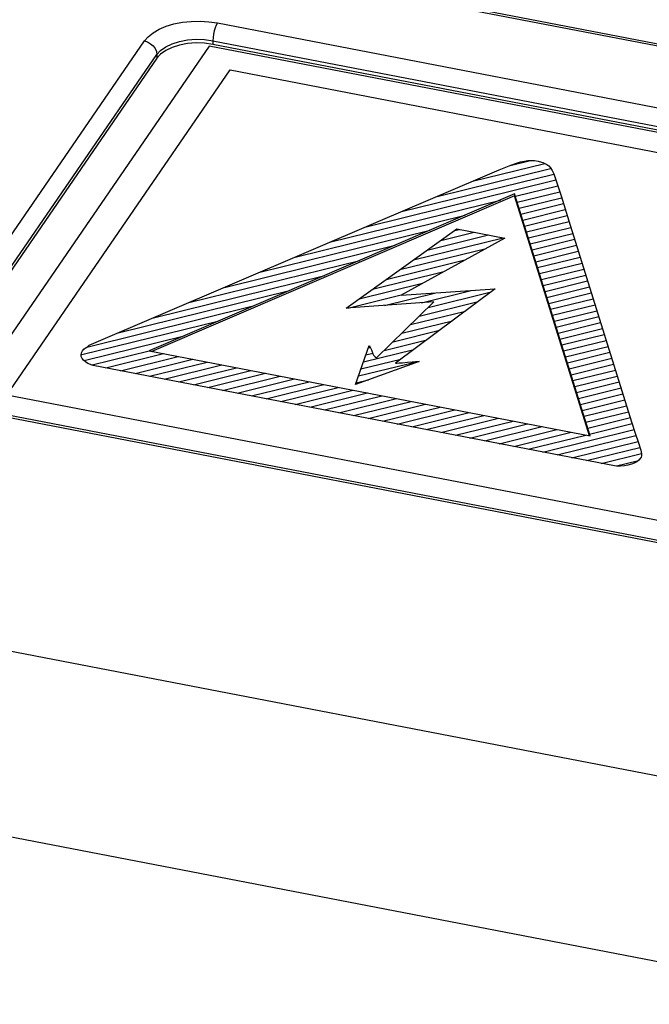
# Model space of a CAD drawing. Extents: x -841 to -216, y -127 to 601.
# Tile 140 of 201: x -357 to -343, y 499 to 522. Entities that reach past the tile are written whole.
import ezdxf

# ---------------------------------------------------------------- set-up
doc = ezdxf.new("R2010")
doc.units = 0
doc.header["$LTSCALE"] = 23.1
doc.layers.add('HEATSINK_AM_0', color=7, linetype='CONTINUOUS')

msp = doc.modelspace()

# ---------------------------------------------------------------- linework, layer by layer
at = {"layer": 'HEATSINK_AM_0', "color": 7}
for p, q in [((-281.744, 509.611), (-357.124, 524.149)), ((-282.103, 509.731), (-356.651, 524.109)), ((-352.705, 521.892), (-287.866, 509.387)), ((-359.502, 514.011), (-354.372, 521.481)), ((-352.808, 521.488), (-352.808, 521.404)), ((-352.808, 521.488), (-287.969, 508.983)), ((-352.893, 521.364), (-358.537, 513.148)), ((-287.585, 508.768), (-352.893, 521.364)), ((-287.969, 508.898), (-352.808, 521.404)), ((-359.22, 513.702), (-354.09, 521.172)), ((-354.09, 521.087), (-359.22, 513.618)), ((-354.09, 521.172), (-354.09, 521.087)), ((-357.513, 513.4), (-352.417, 520.82)), ((-352.417, 520.82), (-337.595, 517.961)), ((-346.028, 518.637), (-345.561, 518.752)), ((-345.903, 518.686), (-345.792, 518.72)), ((-345.792, 518.72), (-345.702, 518.741)), ((-345.702, 518.741), (-345.624, 518.751)), ((-345.624, 518.751), (-345.586, 518.754)), ((-345.586, 518.754), (-345.548, 518.754)), ((-345.548, 518.754), (-345.473, 518.749)), ((-345.473, 518.749), (-345.391, 518.737)), ((-345.391, 518.737), (-345.314, 518.718)), ((-345.314, 518.718), (-345.28, 518.707)), ((-347.694, 517.932), (-345.108, 518.572)), ((-346.886, 518.278), (-345.237, 518.686)), ((-346.76, 518.332), (-346.278, 518.539)), ((-346.278, 518.539), (-346.052, 518.631)), ((-346.052, 518.631), (-345.903, 518.686)), ((-345.28, 518.707), (-345.248, 518.694)), ((-345.248, 518.694), (-345.193, 518.665)), ((-345.193, 518.665), (-345.145, 518.629)), ((-345.145, 518.629), (-345.103, 518.584)), ((-345.103, 518.584), (-345.065, 518.526)), ((-345.065, 518.526), (-345.029, 518.449)), ((-349.312, 517.24), (-344.987, 518.309)), ((-348.983, 517.381), (-346.76, 518.332)), ((-348.503, 517.586), (-345.033, 518.444)), ((-345.029, 518.449), (-344.989, 518.336)), ((-344.989, 518.336), (-344.927, 518.126)), ((-345.909, 517.935), (-344.941, 518.174)), ((-345.866, 517.799), (-344.897, 518.039)), ((-344.927, 518.126), (-344.866, 517.944)), ((-345.926, 517.99), (-354.268, 514.408)), ((-345.926, 517.947), (-354.2, 514.395)), ((-350.121, 516.894), (-346.249, 517.851)), ((-345.926, 517.99), (-345.926, 517.947)), ((-344.201, 512.466), (-345.926, 517.99)), ((-344.215, 512.469), (-345.926, 517.947)), ((-345.824, 517.664), (-344.853, 517.904)), ((-344.866, 517.944), (-344.688, 517.373)), ((-345.781, 517.528), (-344.811, 517.768)), ((-345.739, 517.392), (-344.769, 517.632)), ((-355.635, 514.535), (-348.983, 517.381)), ((-350.93, 516.548), (-347.051, 517.507)), ((-345.697, 517.257), (-344.727, 517.496)), ((-344.688, 517.373), (-343.256, 512.788)), ((-351.739, 516.202), (-347.853, 517.162)), ((-349.772, 515.379), (-347.244, 517.193)), ((-347.299, 517.153), (-347.185, 517.181)), ((-347.244, 517.193), (-346.148, 516.981)), ((-345.654, 517.121), (-344.684, 517.361)), ((-345.612, 516.985), (-344.642, 517.225)), ((-346.148, 516.981), (-348.517, 515.681)), ((-348.232, 516.484), (-346.188, 516.989)), ((-347.921, 516.707), (-346.52, 517.053)), ((-347.61, 516.93), (-346.852, 517.117)), ((-345.57, 516.85), (-344.6, 517.089)), ((-345.527, 516.714), (-344.557, 516.954)), ((-352.548, 515.856), (-348.654, 516.818)), ((-348.543, 516.261), (-346.574, 516.747)), ((-345.485, 516.578), (-344.515, 516.818)), ((-353.356, 515.51), (-349.456, 516.474)), ((-348.854, 516.038), (-347.059, 516.482)), ((-345.442, 516.442), (-344.472, 516.682)), ((-345.4, 516.307), (-344.43, 516.546)), ((-345.358, 516.171), (-344.388, 516.411)), ((-345.315, 516.035), (-344.345, 516.275)), ((-354.165, 515.164), (-350.258, 516.129)), ((-349.165, 515.815), (-347.543, 516.216)), ((-345.273, 515.9), (-344.303, 516.139)), ((-349.476, 515.592), (-348.028, 515.95)), ((-346.367, 515.822), (-348.641, 514.13)), ((-348.517, 515.681), (-346.367, 515.822)), ((-345.231, 515.764), (-344.261, 516.004)), ((-345.188, 515.628), (-344.218, 515.868)), ((-354.974, 514.818), (-351.06, 515.785)), ((-349.733, 515.382), (-348.512, 515.684)), ((-348.893, 515.444), (-347.72, 515.734)), ((-348.054, 515.505), (-346.915, 515.786)), ((-347.9, 515.397), (-346.46, 515.752)), ((-345.146, 515.492), (-344.176, 515.732)), ((-345.104, 515.357), (-344.133, 515.597)), ((-355.69, 514.495), (-351.862, 515.441)), ((-347.768, 515.526), (-349.772, 515.379)), ((-349.074, 514.247), (-347.768, 515.526)), ((-348.1, 515.201), (-346.755, 515.533)), ((-345.061, 515.221), (-344.091, 515.461)), ((-348.299, 515.006), (-347.049, 515.315)), ((-345.019, 515.085), (-344.049, 515.325)), ((-344.976, 514.95), (-344.006, 515.189)), ((-355.804, 514.321), (-352.664, 515.096)), ((-348.499, 514.81), (-347.343, 515.096)), ((-344.934, 514.814), (-343.964, 515.054)), ((-344.892, 514.678), (-343.922, 514.918)), ((-355.744, 514.189), (-353.466, 514.752)), ((-348.699, 514.615), (-347.637, 514.877)), ((-344.849, 514.543), (-343.879, 514.782)), ((-355.788, 514.406), (-355.753, 514.447)), ((-355.753, 514.447), (-355.719, 514.473)), ((-355.719, 514.473), (-355.691, 514.488)), ((-355.691, 514.488), (-355.66, 514.508)), ((-355.66, 514.508), (-355.635, 514.535)), ((-349.557, 513.638), (-349.244, 514.529)), ((-349.263, 514.475), (-349.222, 514.485)), ((-349.244, 514.529), (-349.213, 514.477)), ((-349.213, 514.477), (-349.191, 514.429)), ((-348.899, 514.419), (-347.931, 514.658)), ((-344.807, 514.407), (-343.837, 514.647)), ((-344.765, 514.271), (-343.794, 514.511)), ((-355.819, 514.32), (-355.81, 514.363)), ((-355.813, 514.277), (-355.819, 514.32)), ((-355.794, 514.236), (-355.813, 514.277)), ((-355.81, 514.363), (-355.788, 514.406)), ((-355.762, 514.195), (-355.794, 514.236)), ((-355.568, 514.087), (-354.268, 514.408)), ((-355.25, 514.019), (-353.936, 514.344)), ((-354.918, 513.955), (-353.604, 514.28)), ((-354.268, 514.408), (-344.201, 512.466)), ((-349.431, 513.995), (-348.52, 514.22)), ((-349.375, 514.155), (-348.226, 514.439)), ((-349.319, 514.315), (-349.162, 514.354)), ((-349.191, 514.429), (-349.174, 514.382)), ((-349.174, 514.382), (-349.171, 514.374)), ((-349.171, 514.374), (-349.158, 514.337)), ((-349.158, 514.337), (-349.145, 514.313)), ((-349.145, 514.313), (-349.129, 514.291)), ((-349.129, 514.291), (-349.106, 514.27)), ((-349.106, 514.27), (-349.074, 514.247)), ((-344.722, 514.135), (-343.752, 514.375)), ((-344.68, 514), (-343.71, 514.24)), ((-355.717, 514.156), (-355.762, 514.195)), ((-355.661, 514.121), (-355.717, 514.156)), ((-355.6, 514.093), (-355.661, 514.121)), ((-355.59, 514.089), (-355.6, 514.093)), ((-355.544, 514.076), (-355.59, 514.089)), ((-343.645, 511.781), (-355.544, 514.076)), ((-354.585, 513.891), (-353.271, 514.215)), ((-354.253, 513.827), (-352.939, 514.151)), ((-353.921, 513.763), (-352.607, 514.087)), ((-353.589, 513.699), (-352.275, 514.023)), ((-348.105, 514.163), (-349.557, 513.638)), ((-349.488, 513.835), (-348.167, 514.161)), ((-348.641, 514.13), (-348.611, 514.129)), ((-348.611, 514.129), (-348.563, 514.131)), ((-348.563, 514.131), (-348.487, 514.136)), ((-348.487, 514.136), (-348.373, 514.147)), ((-348.373, 514.147), (-348.262, 514.158)), ((-348.262, 514.158), (-348.189, 514.163)), ((-348.189, 514.163), (-348.139, 514.164)), ((-348.139, 514.164), (-348.105, 514.163)), ((-344.638, 513.864), (-343.667, 514.104)), ((-353.256, 513.635), (-351.942, 513.959)), ((-352.924, 513.57), (-351.61, 513.895)), ((-352.592, 513.506), (-351.278, 513.831)), ((-352.26, 513.442), (-350.946, 513.767)), ((-344.595, 513.728), (-343.625, 513.968)), ((-344.553, 513.593), (-343.582, 513.832)), ((-351.927, 513.378), (-350.614, 513.703)), ((-351.595, 513.314), (-350.281, 513.639)), ((-351.263, 513.25), (-349.949, 513.575)), ((-349.544, 513.675), (-349.261, 513.745)), ((-344.51, 513.457), (-343.54, 513.697)), ((-344.468, 513.321), (-343.497, 513.561)), ((-293.786, 501.109), (-357.513, 513.4)), ((-350.931, 513.186), (-349.617, 513.511)), ((-350.599, 513.122), (-349.285, 513.447)), ((-350.266, 513.058), (-348.952, 513.382)), ((-349.934, 512.994), (-348.62, 513.318)), ((-344.426, 513.186), (-343.455, 513.425)), ((-293.886, 500.623), (-358.725, 513.128)), ((-293.829, 500.663), (-358.668, 513.168)), ((-349.602, 512.93), (-348.288, 513.254)), ((-349.27, 512.866), (-347.956, 513.19)), ((-348.937, 512.802), (-347.623, 513.126)), ((-344.383, 513.05), (-343.412, 513.29)), ((-344.341, 512.914), (-343.37, 513.154)), ((-348.605, 512.737), (-347.291, 513.062)), ((-348.273, 512.673), (-346.959, 512.998)), ((-347.941, 512.609), (-346.627, 512.934)), ((-347.608, 512.545), (-346.295, 512.87)), ((-344.299, 512.778), (-343.327, 513.018)), ((-344.256, 512.643), (-343.285, 512.883)), ((-347.276, 512.481), (-345.962, 512.806)), ((-346.944, 512.417), (-345.63, 512.742)), ((-346.612, 512.353), (-345.298, 512.678)), ((-344.214, 512.507), (-343.243, 512.747)), ((-343.256, 512.788), (-343.174, 512.529)), ((-346.279, 512.289), (-344.966, 512.614)), ((-345.947, 512.225), (-344.633, 512.549)), ((-345.615, 512.161), (-344.301, 512.485)), ((-345.283, 512.097), (-343.2, 512.611)), ((-344.951, 512.033), (-343.156, 512.476)), ((-343.174, 512.529), (-343.096, 512.308)), ((-344.618, 511.969), (-343.108, 512.342)), ((-344.286, 511.904), (-343.07, 512.205)), ((-343.096, 512.308), (-343.045, 512.141)), ((-343.954, 511.84), (-343.033, 512.068)), ((-343.039, 511.978), (-343.058, 511.951)), ((-343.045, 512.141), (-343.027, 512.057)), ((-343.027, 512.009), (-343.039, 511.978)), ((-343.027, 512.057), (-343.027, 512.009)), ((-343.59, 511.774), (-343.645, 511.781)), ((-343.604, 511.781), (-343.126, 511.899)), ((-343.517, 511.773), (-343.59, 511.774)), ((-343.506, 511.774), (-343.517, 511.773)), ((-343.422, 511.782), (-343.506, 511.774)), ((-343.339, 511.797), (-343.422, 511.782)), ((-343.262, 511.818), (-343.339, 511.797)), ((-343.195, 511.844), (-343.262, 511.818)), ((-343.138, 511.876), (-343.195, 511.844)), ((-343.092, 511.911), (-343.138, 511.876)), ((-343.058, 511.951), (-343.092, 511.911)), ((-288.944, 494.341), (-370.131, 509.999)), ((-289.822, 490.274), (-371.305, 505.99))]:
    msp.add_line(p, q, dxfattribs=at)
for points in [[(-354.372, 521.481), (-354.287, 521.579), (-354.176, 521.668), (-354.037, 521.748), (-353.876, 521.816), (-353.698, 521.869), (-353.506, 521.907), (-353.304, 521.929), (-353.099, 521.933), (-352.901, 521.921), (-352.705, 521.892)], [(-352.705, 521.892), (-352.732, 521.845), (-352.757, 521.783), (-352.778, 521.712), (-352.794, 521.636), (-352.804, 521.559), (-352.808, 521.488)], [(-354.372, 521.481), (-354.299, 521.458), (-354.231, 521.419), (-354.172, 521.368), (-354.127, 521.306), (-354.099, 521.239), (-354.09, 521.172)], [(-354.09, 521.172), (-354.005, 521.265), (-353.887, 521.348), (-353.741, 521.418), (-353.573, 521.471), (-353.388, 521.505), (-353.194, 521.52), (-352.998, 521.514), (-352.808, 521.488)], [(-353.194, 521.435), (-353.387, 521.42), (-353.573, 521.386), (-353.741, 521.333), (-353.887, 521.264), (-354.002, 521.182), (-354.09, 521.087)], [(-352.808, 521.404), (-353.002, 521.429), (-353.194, 521.435)]]:
    msp.add_lwpolyline(points, dxfattribs=at)

doc.saveas('drawing.dxf')
